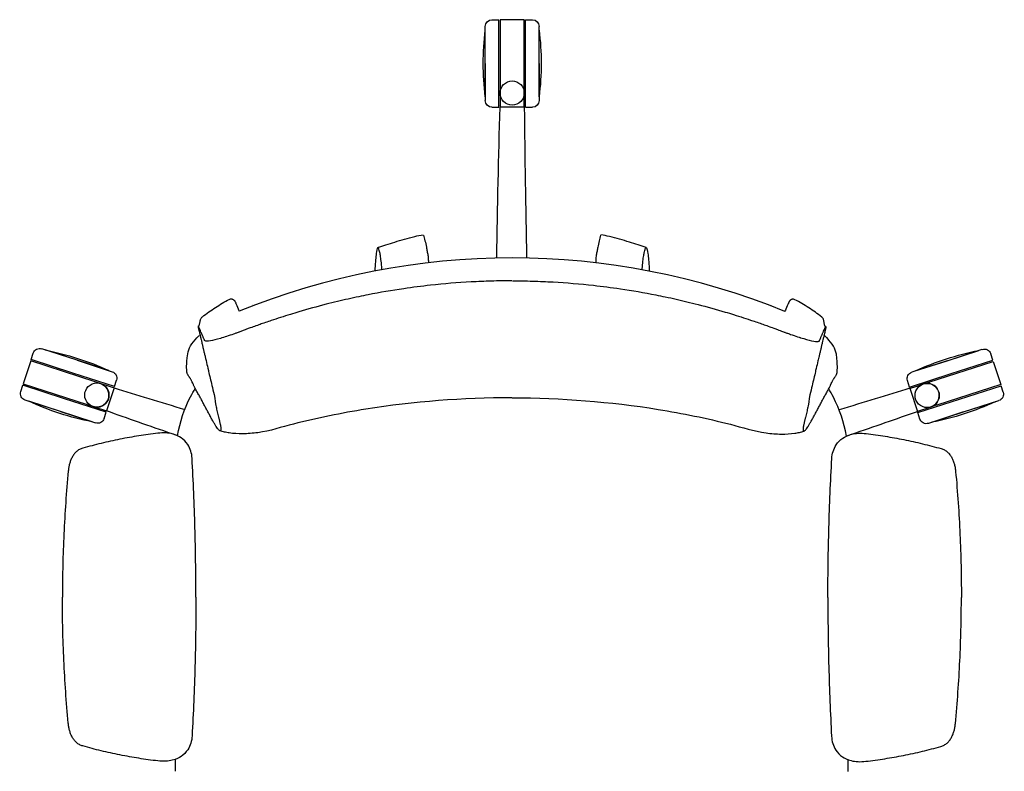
# Model space of a CAD drawing. Header units: metres. Extents: x 2.1 to 15.9, y -7.2 to 0.
# Tile 6 of 18: x 5.987 to 6.718, y -2.544 to -1.985. Entities that reach past the tile are written whole.
import ezdxf

# ---------------------------------------------------------------- set-up
doc = ezdxf.new("R2010")
doc.units = ezdxf.units.M
doc.header["$MEASUREMENT"] = 0
doc.layers.add('2D_Any', color=251, linetype='Continuous')

# ---------------------------------------------------------------- blocks, each defined once
blk = doc.blocks.new('2D_fLEX')
at = {"layer": '2D_Any'}
for p, q in [((-0.0196, 0.66127), (-0.0196, 0.68877)), ((-0.0146, 0.69377), (-0.0096, 0.69377)), ((-0.0096, 0.66127), (-0.0096, 0.69377)), ((0.0094, 0.69377), (-0.0086, 0.69377)), ((-0.0086, 0.69377), (-0.0086, 0.6441)), ((0.0094, 0.64191), (0.0094, 0.69377)), ((0.0104, 0.66127), (0.0104, 0.69377)), ((0.0104, 0.69377), (0.0154, 0.69377)), ((0.0204, 0.66127), (0.0204, 0.68877)), ((-0.0196, 0.66127), (-0.0196, 0.68602)), ((0.0204, 0.66127), (0.0204, 0.68602)), ((-0.0196, 0.66127), (-0.0196, 0.63377)), ((-0.0196, 0.63652), (-0.0196, 0.66127)), ((-0.0096, 0.64079), (-0.0096, 0.66127)), ((0.0104, 0.62877), (0.0104, 0.66127)), ((0.0204, 0.66127), (0.0204, 0.63377)), ((0.0204, 0.63652), (0.0204, 0.66127)), ((-0.0086, 0.6441), (-0.0086, 0.63927)), ((-0.0096, 0.63943), (-0.0096, 0.64079)), ((-0.0096, 0.63851), (-0.0096, 0.63943)), ((-0.0096, 0.62877), (-0.0096, 0.63851)), ((-0.0086, 0.63927), (-0.0086, 0.62877)), ((0.0094, 0.63927), (0.0094, 0.64191)), ((0.0094, 0.63891), (0.0094, 0.63927)), ((0.0094, 0.63891), (0.0094, 0.63891)), ((0.0094, 0.6374), (0.0094, 0.63891)), ((0.0094, 0.62877), (0.0094, 0.6374)), ((-0.0146, 0.62877), (-0.0096, 0.62877)), ((0.00911, 0.62877), (-0.0086, 0.62877)), ((0.0094, 0.62877), (0.00911, 0.62877)), ((0.0104, 0.62877), (0.0154, 0.62877)), ((-0.32287, 0.44078), (-0.34902, 0.44927)), ((-0.32287, 0.44078), (-0.3464, 0.44842)), ((0.3234, 0.44044), (0.34957, 0.44891)), ((0.3234, 0.44044), (0.34695, 0.44806)), ((-0.35718, 0.44036), (-0.36274, 0.42324)), ((-0.29653, 0.42065), (-0.35718, 0.44036)), ((-0.35687, 0.44131), (-0.35532, 0.44606)), ((-0.32596, 0.43126), (-0.35687, 0.44131)), ((-0.32287, 0.44078), (-0.29671, 0.43227)), ((-0.29933, 0.43313), (-0.32287, 0.44078)), ((0.3234, 0.44044), (0.29724, 0.43197)), ((0.29986, 0.43282), (0.3234, 0.44044)), ((0.30984, 0.42448), (0.35771, 0.43998)), ((0.32649, 0.43092), (0.35741, 0.44093)), ((0.35741, 0.44093), (0.35587, 0.44569)), ((0.35771, 0.43998), (0.36326, 0.42286)), ((-0.29505, 0.42122), (-0.32596, 0.43126)), ((-0.29505, 0.42122), (-0.2935, 0.42597)), ((0.29557, 0.42091), (0.29403, 0.42567)), ((0.29557, 0.42091), (0.32649, 0.43092)), ((0.30586, 0.4232), (0.30984, 0.42448)), ((-0.36459, 0.41753), (-0.36305, 0.42229)), ((-0.33214, 0.41224), (-0.36305, 0.42229)), ((-0.36274, 0.42324), (-0.31537, 0.40785)), ((-0.29536, 0.42027), (-0.30092, 0.40315)), ((-0.29536, 0.42027), (-0.29653, 0.42065)), ((0.29587, 0.41996), (0.29705, 0.42034)), ((0.29587, 0.41996), (0.30142, 0.40284)), ((0.29705, 0.42034), (0.29959, 0.42116)), ((0.29959, 0.42116), (0.30586, 0.4232)), ((0.36326, 0.42286), (0.31588, 0.40752)), ((0.33265, 0.4119), (0.36357, 0.42191)), ((0.36511, 0.41715), (0.36357, 0.42191)), ((-0.33523, 0.40273), (-0.36138, 0.41123)), ((-0.33523, 0.40273), (-0.35877, 0.41038)), ((-0.30123, 0.4022), (-0.33214, 0.41224)), ((0.30173, 0.40189), (0.33265, 0.4119)), ((0.33573, 0.40238), (0.36189, 0.41085)), ((0.33573, 0.40238), (0.35927, 0.41)), ((-0.33523, 0.40273), (-0.30907, 0.39424)), ((-0.31169, 0.39508), (-0.33523, 0.40273)), ((-0.31537, 0.40785), (-0.31348, 0.40723)), ((-0.31346, 0.40723), (-0.31346, 0.40723)), ((-0.31346, 0.40723), (-0.31091, 0.4064)), ((-0.31091, 0.4064), (-0.31047, 0.40625)), ((-0.31047, 0.40625), (-0.31007, 0.40612)), ((-0.31007, 0.40612), (-0.30092, 0.40315)), ((0.31058, 0.4058), (0.30142, 0.40284)), ((0.33573, 0.40238), (0.30956, 0.39391)), ((0.31097, 0.40593), (0.31058, 0.4058)), ((0.31141, 0.40607), (0.31097, 0.40593)), ((0.31397, 0.4069), (0.31141, 0.40607)), ((0.31218, 0.39476), (0.33573, 0.40238)), ((0.31397, 0.4069), (0.31397, 0.4069)), ((0.31588, 0.40752), (0.31398, 0.4069)), ((-0.30277, 0.39745), (-0.30123, 0.4022)), ((0.30327, 0.39713), (0.30173, 0.40189))]:
    blk.add_line(p, q, dxfattribs=at)
for centre in [(0.0004, 0.63927, -0.00503), (-0.30813, 0.41495, -0.00503), (0.30864, 0.41463, -0.00503)]:
    blk.add_circle(centre, 0.009, dxfattribs=at)
at = {"layer": '2D_Any', "extrusion": (0, 0, -1)}
for centre, radius, start, end in [((0.0146, 0.68877), 0.005, 360, 90), ((-0.0154, 0.68877), 0.005, 90, 180), ((-0.18403, 0.66127), 0.20513, 353.07068, 6.92932), ((0.18323, 0.66127), 0.20513, 173.07068, 186.92932), ((0.0146, 0.63377), 0.005, 270, 0), ((-0.0154, 0.63377), 0.005, 180, 270), ((0.35057, 0.44452), 0.005, 18, 108), ((0.38579, 0.24711), 0.20513, 101.07068, 114.92932), ((-0.38613, 0.24671), 0.20513, 65.13038, 78.98903), ((-0.35111, 0.44415), 0.005, 72.05971, 162.05971), ((0.29826, 0.42752), 0.005, 108, 198), ((-0.29878, 0.42721), 0.005, 342.05971, 72.05971), ((0.35984, 0.41599), 0.005, 288, 18), ((-0.36035, 0.41561), 0.005, 162.05971, 252.05971), ((0.2723, 0.5964), 0.20513, 281.07068, 294.92932), ((-0.273, 0.59611), 0.20513, 245.13038, 258.98903), ((0.30753, 0.39899), 0.005, 198, 288), ((-0.30802, 0.39867), 0.005, 252.05971, 342.05971)]:
    blk.add_arc(centre, radius, start, end, dxfattribs=at)
at = {"layer": '2D_Any'}
for centre, radius, start, end in [((0.0004, 0.63927), 0.009, 341.44261, 353.01243), ((0.0004, 0.63927), 0.009, 360, 10.53137), ((0.0004, 0.63927), 0.009, 353.10516, 356.75528), ((0.0004, 0.63927), 0.009, 356.82479, 0), ((0.00003, -0.02103), 0.53784, 67.83156, 112.10873), ((-0.30813, 0.41495), 0.009, 254.31631, 60.48569), ((0.30864, 0.41463), 0.009, 286.31745, 107.94029), ((-0.30813, 0.41495), 0.009, 253.62284, 254.31631), ((0.30864, 0.41463), 0.009, 285.62399, 286.31745)]:
    blk.add_arc(centre, radius, start, end, dxfattribs=at)
for centre, major_axis, ratio, start_param, end_param in [((0.0004, 0.63927), (0.00853, -0.00287), 0.000279, 0, 0.001114), ((0.00043, 0.63927), (0.00882, 0.00164), 0.000043, 0, 0.000172), ((0.0004, 0.63927), (0.00893, -0.00109), 0.000405, 0, 0.001618), ((0.0004, 0.63927), (0.00899, -0.00051), 0.000303, 0, 0.001213), ((-0.20777, 0.48207), (0.003, 0.00034), 0.996355, 0.235657, 0.325678), ((-0.19142, 0.47897), (-0.00085, 0.00288), 0.000095, 0.000003, 0.004774), ((0.20579, 0.47601), (-0.00279, 0.00112), 0.995715, -0.01381, 0.027282), ((-0.17421, 0.46332), (-0.00353, 0.00718), 0.106196, -0.034288, 0), ((-0.21608, 0.45617), (0.00215, 0.00194), 0.00011, 0, 0.000468), ((-0.30813, 0.41495), (0.00443, 0.00783), 0.000717, 0, 0.002868)]:
    blk.add_ellipse(centre, major_axis=major_axis, ratio=ratio, start_param=start_param, end_param=end_param, dxfattribs=at)
at = {"layer": '2D_Any', "extrusion": (0, 0, -1)}
for centre, major_axis, ratio, start_param, end_param in [((0.20835, 0.48185), (-0.003, 0.00034), 0.996355, 0.235657, 0.325678), ((-0.20522, 0.47623), (0.00279, 0.00111), 0.995715, -0.01381, 0.027282), ((0.192, 0.47877), (0.00086, 0.00287), 0.000095, 0.000003, 0.004774), ((0.17477, 0.46314), (0.00354, 0.00717), 0.106196, -0.034288, 0), ((0.21664, 0.45594), (-0.00215, 0.00194), 0.00011, 0, 0.000468)]:
    blk.add_ellipse(centre, major_axis=major_axis, ratio=ratio, start_param=start_param, end_param=end_param, dxfattribs=at)
at = {"layer": '2D_Any'}
for points in [[(-0.0091, 0.62976), (-0.0091, 0.62976), (-0.0091, 0.62976), (-0.0091, 0.62976)], [(0.00909, 0.62976), (0.00909, 0.62976), (0.00909, 0.62976), (0.00909, 0.62976)], [(-0.01107, 0.51681), (-0.01041, 0.55446), (-0.00975, 0.59211), (-0.0086, 0.62877)], [(0.0094, 0.62877), (0.00975, 0.59211), (0.01041, 0.55446), (0.01107, 0.51681)], [(-0.06219, 0.51888), (-0.06216, 0.51871), (-0.06213, 0.5185), (-0.06211, 0.51825)], [(0.06281, 0.51881), (0.06278, 0.51865), (0.06275, 0.51844), (0.06273, 0.51818)], [(-0.22009, 0.48), (-0.21672, 0.48213), (-0.21336, 0.48421), (-0.20978, 0.48602)], [(-0.20504, 0.48334), (-0.2045, 0.4822), (-0.20384, 0.48068), (-0.20313, 0.47901)], [(0.20562, 0.48313), (0.20508, 0.48199), (0.20442, 0.48047), (0.2037, 0.47879)], [(0.22067, 0.47977), (0.21731, 0.48191), (0.21394, 0.48398), (0.21036, 0.4858)], [(-0.22976, 0.47309), (-0.22662, 0.47553), (-0.22347, 0.47785), (-0.22009, 0.48)], [(-0.20313, 0.47901), (-0.2029, 0.47848), (-0.20267, 0.47793), (-0.20244, 0.47738)], [(-0.19228, 0.48184), (-0.19228, 0.48184), (-0.19228, 0.48184), (-0.19227, 0.48184)], [(0.19286, 0.48164), (0.19286, 0.48164), (0.19286, 0.48164), (0.19285, 0.48164)], [(0.2037, 0.47879), (0.20348, 0.47827), (0.20325, 0.47772), (0.20302, 0.47717)], [(0.23033, 0.47285), (0.22719, 0.4753), (0.22404, 0.47762), (0.22067, 0.47977)], [(-0.23285, 0.46621), (-0.23239, 0.46634), (-0.23216, 0.46641), (-0.23216, 0.46641)], [(0.23342, 0.46596), (0.23296, 0.4661), (0.23273, 0.46616), (0.23273, 0.46616)], [(-0.24118, 0.43192), (-0.24146, 0.43447), (-0.24177, 0.43696), (-0.24065, 0.44547)], [(-0.24065, 0.44547), (-0.24065, 0.44547), (-0.24065, 0.44547), (-0.24065, 0.44547)], [(0.24171, 0.43166), (0.24199, 0.43421), (0.24231, 0.43671), (0.24119, 0.44522)], [(0.24119, 0.44522), (0.24119, 0.44522), (0.24119, 0.44522), (0.24119, 0.44522)], [(-0.2968, 0.42073), (-0.2968, 0.42073), (-0.2968, 0.42073), (-0.2968, 0.42073)], [(-0.29536, 0.42027), (-0.2788, 0.41523), (-0.2608, 0.40973), (-0.24281, 0.40423)], [(0.29587, 0.41996), (0.27931, 0.41494), (0.26131, 0.40946), (0.24331, 0.40397)], [(0.29732, 0.42042), (0.29732, 0.42042), (0.29731, 0.42042), (0.29731, 0.42042)], [(-0.25214, 0.38612), (-0.2689, 0.39189), (-0.28566, 0.39766), (-0.30092, 0.40315)], [(0.25262, 0.38586), (0.26939, 0.39161), (0.28615, 0.39737), (0.30142, 0.40284)], [(0.3088, 0.40519), (0.3088, 0.40519), (0.30881, 0.40519), (0.30881, 0.40519)], [(-0.24839, 0.38483), (-0.24964, 0.38526), (-0.25089, 0.38569), (-0.25214, 0.38612)], [(-0.24825, 0.38478), (-0.24829, 0.3848), (-0.24834, 0.38481), (-0.24839, 0.38483)], [(0.24872, 0.38452), (0.24877, 0.38454), (0.24882, 0.38455), (0.24887, 0.38457)], [(0.24887, 0.38457), (0.25012, 0.385), (0.25137, 0.38543), (0.25262, 0.38586)], [(-0.24975, 0.13546), (-0.24976, 0.13842), (-0.24977, 0.14138), (-0.24978, 0.14434)], [(0.24997, 0.1352), (0.24999, 0.13816), (0.25, 0.14112), (0.25001, 0.14408)]]:
    blk.add_open_spline(points, degree=3, dxfattribs=at)
for points, knots in [([(-0.09934, 0.52458), (-0.09735, 0.52525), (-0.09531, 0.52592), (-0.09114, 0.52728), (-0.08899, 0.52797), (-0.08201, 0.53015), (-0.07715, 0.53161), (-0.06992, 0.53325), (-0.06779, 0.53367), (-0.06562, 0.53399)], [0, 0, 0, 0, 0.00633567, 0.00633567, 0.01349146, 0.01349146, 0.02978368, 0.02978368, 0.03638422, 0.03638422, 0.03638422, 0.03638422]), ([(0.09997, 0.52448), (0.09797, 0.52515), (0.09594, 0.52582), (0.09177, 0.52719), (0.08962, 0.52788), (0.08264, 0.53006), (0.07778, 0.53153), (0.07055, 0.53318), (0.06842, 0.5336), (0.06626, 0.53392)], [0, 0, 0, 0, 0.00633567, 0.00633567, 0.01349146, 0.01349146, 0.02978368, 0.02978368, 0.03638422, 0.03638422, 0.03638422, 0.03638422]), ([(-0.06541, 0.53375), (-0.06503, 0.53237), (-0.06469, 0.53097), (-0.06402, 0.52798), (-0.06369, 0.52638), (-0.06318, 0.52384), (-0.063, 0.52289), (-0.06261, 0.52093), (-0.0624, 0.51987), (-0.06219, 0.51888)], [0, 0, 0, 0, 0.00430464, 0.00430464, 0.0095042, 0.0095042, 0.01246603, 0.01246603, 0.01558511, 0.01558511, 0.01558511, 0.01558511]), ([(0.06604, 0.53368), (0.06566, 0.5323), (0.06532, 0.5309), (0.06465, 0.52791), (0.06432, 0.52632), (0.06381, 0.52377), (0.06362, 0.52283), (0.06323, 0.52086), (0.06302, 0.5198), (0.06281, 0.51881)], [0, 0, 0, 0, 0.00430464, 0.00430464, 0.0095042, 0.0095042, 0.01246603, 0.01246603, 0.01558511, 0.01558511, 0.01558511, 0.01558511]), ([(-0.09855, 0.52329), (-0.09859, 0.52342), (-0.09894, 0.5246), (-0.09964, 0.52505), (-0.10065, 0.52076), (-0.10131, 0.51327), (-0.10164, 0.50767), (-0.10167, 0.50698)], [142.432089, 142.432089, 142.432089, 142.432089, 145.030745, 167.34887, 191.841294, 220.533115, 224.400806, 224.400806, 224.400806, 224.400806]), ([(-0.09635, 0.50799), (-0.09637, 0.5083), (-0.09652, 0.51039), (-0.09685, 0.51419), (-0.09744, 0.51859), (-0.09799, 0.52118), (-0.0984, 0.5227), (-0.09855, 0.52329)], [59.457011, 59.457011, 59.457011, 59.457011, 64.275446, 91.314614, 112.775044, 130.889517, 142.432089, 142.432089, 142.432089, 142.432089]), ([(0.09695, 0.50789), (0.09698, 0.5082), (0.09713, 0.51029), (0.09747, 0.51408), (0.09806, 0.51849), (0.09861, 0.52107), (0.09902, 0.5226), (0.09918, 0.52319)], [59.457011, 59.457011, 59.457011, 59.457011, 64.275446, 91.314614, 112.775044, 130.889517, 142.432089, 142.432089, 142.432089, 142.432089]), ([(0.09918, 0.52319), (0.09921, 0.52331), (0.09957, 0.5245), (0.10026, 0.52495), (0.10127, 0.52065), (0.10192, 0.51317), (0.10224, 0.50756), (0.10228, 0.50688)], [142.432089, 142.432089, 142.432089, 142.432089, 145.030745, 167.34887, 191.841294, 220.533115, 224.400806, 224.400806, 224.400806, 224.400806]), ([(-0.06211, 0.51825), (-0.06198, 0.51692), (-0.06192, 0.51575), (-0.06184, 0.51417), (-0.06182, 0.51366), (-0.0618, 0.51319)], [0, 0, 0, 0, 0.004827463, 0.004827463, 0.00725176, 0.00725176, 0.00725176, 0.00725176]), ([(0.06273, 0.51818), (0.0626, 0.51686), (0.06253, 0.51568), (0.06245, 0.5141), (0.06243, 0.5136), (0.06241, 0.51312)], [0, 0, 0, 0, 0.004827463, 0.004827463, 0.00725176, 0.00725176, 0.00725176, 0.00725176]), ([(0.00003, 0.4998), (-0.005, 0.4998), (-0.01003, 0.49973), (-0.02009, 0.49946), (-0.02511, 0.49925), (-0.04018, 0.49843), (-0.0502, 0.49761), (-0.06686, 0.49579), (-0.0735, 0.49494), (-0.08898, 0.49267), (-0.09777, 0.49117), (-0.10891, 0.48898), (-0.11124, 0.4885), (-0.11889, 0.4869), (-0.12419, 0.48571), (-0.13226, 0.48377), (-0.13507, 0.48307), (-0.14467, 0.48061), (-0.15141, 0.47874), (-0.16013, 0.47617), (-0.16222, 0.47554), (-0.16929, 0.47336), (-0.17405, 0.47182), (-0.17998, 0.46982), (-0.18144, 0.46932), (-0.18586, 0.46779), (-0.1879, 0.46709), (-0.19246, 0.46544), (-0.19347, 0.46507), (-0.19651, 0.46395), (-0.19727, 0.46367), (-0.19922, 0.46294), (-0.19979, 0.46272), (-0.20105, 0.46225), (-0.20152, 0.46208), (-0.20223, 0.46181), (-0.20246, 0.46173), (-0.20307, 0.4615), (-0.20344, 0.46137), (-0.2042, 0.4611), (-0.20459, 0.46095), (-0.20552, 0.46062), (-0.20606, 0.46043), (-0.21011, 0.45901), (-0.21344, 0.45793), (-0.21934, 0.4562), (-0.22186, 0.45558), (-0.22601, 0.45488), (-0.22712, 0.45495), (-0.22776, 0.45522), (-0.22785, 0.45527), (-0.22799, 0.45539), (-0.22804, 0.45546), (-0.22811, 0.4556), (-0.22813, 0.45565), (-0.22822, 0.45589), (-0.22824, 0.45594), (-0.22837, 0.45621), (-0.22845, 0.45637), (-0.2286, 0.45672), (-0.22864, 0.45687), (-0.22888, 0.45739), (-0.22896, 0.45756), (-0.22918, 0.45806), (-0.22926, 0.45827), (-0.22955, 0.45899), (-0.22967, 0.45921), (-0.22992, 0.45974), (-0.23, 0.45992), (-0.2302, 0.4604), (-0.23031, 0.46066), (-0.23055, 0.46125), (-0.23066, 0.46148), (-0.23114, 0.46256), (-0.23118, 0.46267), (-0.23153, 0.46347), (-0.23158, 0.46359), (-0.23165, 0.46374), (-0.23167, 0.46378), (-0.23177, 0.46402), (-0.23187, 0.46423), (-0.23198, 0.4645), (-0.23202, 0.46457), (-0.23209, 0.46475), (-0.23213, 0.46484), (-0.23224, 0.46509), (-0.23231, 0.46527), (-0.23245, 0.46556), (-0.23251, 0.46568), (-0.23261, 0.46588), (-0.23265, 0.46596), (-0.2327, 0.46605), (-0.23272, 0.46608), (-0.23279, 0.46618), (-0.23283, 0.46621), (-0.23285, 0.46621)], [0, 0, 0, 0, 1.50937, 1.50937, 3.018978, 3.018978, 6.038004, 6.038004, 8.045457, 8.045457, 10.712137, 10.712137, 11.420549, 11.420549, 13.035432, 13.035432, 13.890466, 13.890466, 15.944462, 15.944462, 16.592115, 16.592115, 18.145057, 18.145057, 18.625496, 18.625496, 19.545294, 19.545294, 19.929127, 19.929127, 20.083587, 20.083587, 20.332505, 20.332505, 20.481961, 20.481961, 20.555937, 20.555937, 20.674625, 20.674625, 20.802945, 20.802945, 20.981274, 20.981274, 22.159526, 22.159526, 23.350819, 23.350819, 24.708465, 24.708465, 24.999973, 24.999973, 25.268137, 25.268137, 25.535132, 25.535132, 25.829695, 25.829695, 25.976508, 25.976508, 26.197146, 26.197146, 26.307723, 26.307723, 26.442054, 26.442054, 26.628782, 26.628782, 26.754446, 26.754446, 26.862409, 26.862409, 26.947367, 26.947367, 27.255971, 27.255971, 27.314444, 27.314444, 27.326285, 27.326285, 27.392939, 27.392939, 27.407587, 27.407587, 27.424536, 27.424536, 27.453364, 27.453364, 27.479842, 27.479842, 27.503219, 27.503219, 27.514778, 27.514778, 27.553711, 27.553711, 27.553711, 27.553711]), ([(0.00057, 0.4998), (0.0056, 0.49979), (0.01063, 0.49972), (0.02069, 0.49944), (0.02571, 0.49922), (0.04078, 0.49839), (0.0508, 0.49755), (0.06745, 0.49572), (0.0741, 0.49486), (0.08957, 0.49258), (0.09836, 0.49106), (0.1095, 0.48886), (0.11183, 0.48839), (0.11947, 0.48678), (0.12477, 0.48558), (0.13284, 0.48363), (0.13565, 0.48293), (0.14525, 0.48046), (0.15199, 0.47859), (0.1607, 0.476), (0.16279, 0.47537), (0.16986, 0.47318), (0.17462, 0.47164), (0.18054, 0.46963), (0.182, 0.46913), (0.18643, 0.4676), (0.18847, 0.46689), (0.19302, 0.46524), (0.19403, 0.46487), (0.19707, 0.46375), (0.19783, 0.46346), (0.19978, 0.46273), (0.20035, 0.46251), (0.20161, 0.46204), (0.20208, 0.46187), (0.20279, 0.4616), (0.20302, 0.46152), (0.20363, 0.46129), (0.204, 0.46116), (0.20476, 0.46088), (0.20515, 0.46074), (0.20608, 0.46041), (0.20661, 0.46022), (0.21067, 0.45879), (0.21399, 0.45771), (0.2199, 0.45598), (0.22241, 0.45535), (0.22656, 0.45465), (0.22767, 0.45472), (0.22831, 0.45498), (0.2284, 0.45503), (0.22854, 0.45516), (0.22859, 0.45522), (0.22866, 0.45537), (0.22868, 0.45542), (0.22877, 0.45565), (0.22879, 0.4557), (0.22892, 0.45597), (0.22901, 0.45613), (0.22915, 0.45648), (0.22919, 0.45664), (0.22943, 0.45716), (0.22952, 0.45732), (0.22974, 0.45783), (0.22981, 0.45803), (0.23011, 0.45875), (0.23022, 0.45897), (0.23048, 0.4595), (0.23056, 0.45968), (0.23076, 0.46016), (0.23087, 0.46042), (0.23111, 0.46101), (0.23122, 0.46124), (0.2317, 0.46232), (0.23174, 0.46243), (0.23209, 0.46322), (0.23215, 0.46335), (0.23221, 0.4635), (0.23223, 0.46354), (0.23234, 0.46378), (0.23243, 0.46399), (0.23254, 0.46425), (0.23258, 0.46433), (0.23265, 0.46451), (0.23269, 0.4646), (0.2328, 0.46485), (0.23288, 0.46502), (0.23301, 0.46532), (0.23307, 0.46544), (0.23317, 0.46564), (0.23321, 0.46571), (0.23327, 0.46581), (0.23328, 0.46584), (0.23335, 0.46594), (0.23339, 0.46597), (0.23342, 0.46596)], [0, 0, 0, 0, 1.50937, 1.50937, 3.018978, 3.018978, 6.038004, 6.038004, 8.045457, 8.045457, 10.712137, 10.712137, 11.420549, 11.420549, 13.035432, 13.035432, 13.890466, 13.890466, 15.944462, 15.944462, 16.592115, 16.592115, 18.145057, 18.145057, 18.625496, 18.625496, 19.545294, 19.545294, 19.929127, 19.929127, 20.083587, 20.083587, 20.332505, 20.332505, 20.481961, 20.481961, 20.555937, 20.555937, 20.674625, 20.674625, 20.802945, 20.802945, 20.981274, 20.981274, 22.159526, 22.159526, 23.350819, 23.350819, 24.708465, 24.708465, 24.999973, 24.999973, 25.268137, 25.268137, 25.535132, 25.535132, 25.829695, 25.829695, 25.976508, 25.976508, 26.197146, 26.197146, 26.307723, 26.307723, 26.442054, 26.442054, 26.628782, 26.628782, 26.754446, 26.754446, 26.862409, 26.862409, 26.947367, 26.947367, 27.255971, 27.255971, 27.314444, 27.314444, 27.326285, 27.326285, 27.392939, 27.392939, 27.407587, 27.407587, 27.424536, 27.424536, 27.453364, 27.453364, 27.479842, 27.479842, 27.503219, 27.503219, 27.514778, 27.514778, 27.553711, 27.553711, 27.553711, 27.553711]), ([(-0.20978, 0.48602), (-0.20946, 0.48618), (-0.20911, 0.48629), (-0.20847, 0.48638), (-0.20817, 0.48637), (-0.20766, 0.48629), (-0.20744, 0.48623), (-0.20706, 0.48607), (-0.20689, 0.48598), (-0.20656, 0.48576), (-0.20642, 0.48564), (-0.20614, 0.48539), (-0.20604, 0.48526), (-0.20577, 0.48491), (-0.20566, 0.48473), (-0.20531, 0.48407), (-0.20513, 0.48362), (-0.20493, 0.48309)], [0, 0, 0, 0, 0.00109493, 0.00109493, 0.00207451, 0.00207451, 0.00296168, 0.00296168, 0.0039244, 0.0039244, 0.00525911, 0.00525911, 0.00726734, 0.00726734, 0.01168658, 0.01168658, 0.02429163, 0.02429163, 0.02429163, 0.02429163]), ([(-0.20978, 0.48602), (-0.20978, 0.48602), (-0.20978, 0.48602), (-0.20978, 0.48602), (-0.20978, 0.48602), (-0.20978, 0.48602), (-0.20978, 0.48602)], [31.15404722, 31.15404722, 31.15404722, 31.15404722, 31.155339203, 31.155339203, 31.155339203, 31.155339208, 31.155339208, 31.155339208, 31.155339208]), ([(0.21036, 0.4858), (0.21005, 0.48597), (0.2097, 0.48607), (0.20906, 0.48616), (0.20876, 0.48615), (0.20825, 0.48607), (0.20803, 0.48601), (0.20764, 0.48585), (0.20747, 0.48576), (0.20714, 0.48555), (0.207, 0.48543), (0.20672, 0.48517), (0.20662, 0.48505), (0.20635, 0.4847), (0.20625, 0.48452), (0.20589, 0.48386), (0.20571, 0.48341), (0.20551, 0.48288)], [0, 0, 0, 0, 0.00109493, 0.00109493, 0.00207451, 0.00207451, 0.00296168, 0.00296168, 0.0039244, 0.0039244, 0.00525911, 0.00525911, 0.00726734, 0.00726734, 0.01168658, 0.01168658, 0.02429163, 0.02429163, 0.02429163, 0.02429163]), ([(0.21036, 0.4858), (0.21036, 0.4858), (0.21036, 0.4858), (0.21036, 0.4858), (0.21036, 0.4858), (0.21036, 0.4858), (0.21036, 0.4858)], [31.15404722, 31.15404722, 31.15404722, 31.15404722, 31.155339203, 31.155339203, 31.155339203, 31.155339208, 31.155339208, 31.155339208, 31.155339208]), ([(-0.23216, 0.46641), (-0.23178, 0.46773), (-0.23167, 0.4683), (-0.23152, 0.46916), (-0.23147, 0.46946), (-0.23135, 0.47007), (-0.2313, 0.47038), (-0.23124, 0.47068)], [0, 0, 0, 0, 0.001740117, 0.001740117, 0.002650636, 0.002650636, 0.003606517, 0.003606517, 0.003606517, 0.003606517]), ([(-0.23124, 0.47068), (-0.23119, 0.47092), (-0.23111, 0.47122), (-0.23084, 0.47182), (-0.23067, 0.47211), (-0.23027, 0.47263), (-0.23004, 0.47286), (-0.22976, 0.47309)], [0, 0, 0, 0, 0.001376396, 0.001376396, 0.002585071, 0.002585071, 0.003728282, 0.003728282, 0.003728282, 0.003728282]), ([(-0.23124, 0.47068), (-0.23124, 0.47068), (-0.23124, 0.47068), (-0.23124, 0.47068), (-0.23124, 0.47068), (-0.23124, 0.47068), (-0.23124, 0.47068)], [35.55275656, 35.55275656, 35.55275656, 35.55275656, 35.58255813, 35.58255813, 35.58255813, 35.58255888, 35.58255888, 35.58255888, 35.58255888]), ([(-0.22976, 0.47309), (-0.22976, 0.47309), (-0.22976, 0.47309), (-0.22976, 0.47309), (-0.22976, 0.47309), (-0.22976, 0.47309), (-0.22976, 0.47309)], [37.82206296, 37.82206296, 37.82206296, 37.82206296, 37.85586374, 37.85586374, 37.85586374, 37.8558644, 37.8558644, 37.8558644, 37.8558644]), ([(0.23033, 0.47285), (0.23033, 0.47285), (0.23033, 0.47285), (0.23033, 0.47285), (0.23033, 0.47285), (0.23033, 0.47285), (0.23033, 0.47285)], [37.82206296, 37.82206296, 37.82206296, 37.82206296, 37.85586374, 37.85586374, 37.85586374, 37.8558644, 37.8558644, 37.8558644, 37.8558644]), ([(0.23181, 0.47044), (0.23176, 0.47068), (0.23168, 0.47098), (0.23141, 0.47158), (0.23124, 0.47187), (0.23084, 0.47239), (0.23061, 0.47262), (0.23033, 0.47285)], [0, 0, 0, 0, 0.001376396, 0.001376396, 0.002585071, 0.002585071, 0.003728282, 0.003728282, 0.003728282, 0.003728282]), ([(0.23181, 0.47044), (0.23181, 0.47044), (0.23181, 0.47044), (0.23181, 0.47044), (0.23181, 0.47044), (0.23181, 0.47044), (0.23181, 0.47044)], [35.55275656, 35.55275656, 35.55275656, 35.55275656, 35.58255813, 35.58255813, 35.58255813, 35.58255888, 35.58255888, 35.58255888, 35.58255888]), ([(0.23273, 0.46616), (0.23234, 0.46748), (0.23224, 0.46806), (0.23209, 0.46892), (0.23203, 0.46922), (0.23192, 0.46983), (0.23186, 0.47014), (0.23181, 0.47044)], [0, 0, 0, 0, 0.001740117, 0.001740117, 0.002650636, 0.002650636, 0.003606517, 0.003606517, 0.003606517, 0.003606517]), ([(-0.23285, 0.46621), (-0.23286, 0.46621), (-0.23286, 0.4662), (-0.2329, 0.46618), (-0.2329, 0.46603), (-0.23283, 0.46546), (-0.23274, 0.46498), (-0.23254, 0.46407), (-0.23247, 0.46374), (-0.23222, 0.46266), (-0.23205, 0.46197), (-0.23175, 0.4607), (-0.23168, 0.46039), (-0.23157, 0.45991), (-0.23153, 0.45974), (-0.23141, 0.45922), (-0.23133, 0.45888), (-0.231, 0.45746), (-0.23091, 0.45709), (-0.23054, 0.45555), (-0.23039, 0.4549), (-0.23009, 0.45364), (-0.22998, 0.4532), (-0.22978, 0.45233), (-0.22969, 0.45197), (-0.22945, 0.45091), (-0.22925, 0.45007), (-0.22865, 0.4475), (-0.22844, 0.44662), (-0.22803, 0.44492), (-0.22784, 0.4441), (-0.22723, 0.44153), (-0.22723, 0.44153), (-0.22622, 0.43722), (-0.22579, 0.43541), (-0.22498, 0.43198), (-0.22475, 0.431), (-0.22324, 0.42459), (-0.22314, 0.42416), (-0.22212, 0.41986), (-0.22162, 0.41772), (-0.22107, 0.41539)], [27.553711, 27.553711, 27.553711, 27.553711, 27.557872, 27.557872, 27.625487, 27.625487, 27.705226, 27.705226, 27.742661, 27.742661, 27.819934, 27.819934, 27.845887, 27.845887, 27.859958, 27.859958, 27.889678, 27.889678, 27.980636, 27.980636, 28.062643, 28.062643, 28.108747, 28.108747, 28.142641, 28.142641, 28.208562, 28.208562, 28.242692, 28.242692, 28.275804, 28.275804, 28.342413, 28.342413, 28.396904, 28.396904, 28.430976, 28.430976, 28.497515, 28.497515, 28.570609, 28.570609, 28.570609, 28.570609]), ([(0.23342, 0.46596), (0.23342, 0.46596), (0.23342, 0.46596), (0.23346, 0.46593), (0.23347, 0.46579), (0.23339, 0.46521), (0.2333, 0.46474), (0.2331, 0.46382), (0.23303, 0.4635), (0.23278, 0.46241), (0.23261, 0.46173), (0.23231, 0.46046), (0.23224, 0.46014), (0.23212, 0.45967), (0.23208, 0.4595), (0.23196, 0.45898), (0.23188, 0.45864), (0.23155, 0.45722), (0.23147, 0.45685), (0.2311, 0.45531), (0.23094, 0.45466), (0.23064, 0.4534), (0.23053, 0.45296), (0.23033, 0.45209), (0.23024, 0.45173), (0.22999, 0.45067), (0.2298, 0.44983), (0.22919, 0.44726), (0.22898, 0.44638), (0.22857, 0.44468), (0.22838, 0.44386), (0.22777, 0.4413), (0.22777, 0.44129), (0.22675, 0.43698), (0.22632, 0.43518), (0.22551, 0.43175), (0.22528, 0.43076), (0.22376, 0.42435), (0.22366, 0.42392), (0.22264, 0.41963), (0.22213, 0.41749), (0.22158, 0.41516)], [27.553711, 27.553711, 27.553711, 27.553711, 27.557872, 27.557872, 27.625487, 27.625487, 27.705226, 27.705226, 27.742661, 27.742661, 27.819934, 27.819934, 27.845887, 27.845887, 27.859958, 27.859958, 27.889678, 27.889678, 27.980636, 27.980636, 28.062643, 28.062643, 28.108747, 28.108747, 28.142641, 28.142641, 28.208562, 28.208562, 28.242692, 28.242692, 28.275804, 28.275804, 28.342413, 28.342413, 28.396904, 28.396904, 28.430976, 28.430976, 28.497515, 28.497515, 28.570609, 28.570609, 28.570609, 28.570609]), ([(-0.24065, 0.44547), (-0.24038, 0.44741), (-0.23963, 0.44945), (-0.23731, 0.45352), (-0.2357, 0.45561), (-0.23317, 0.45816), (-0.23255, 0.45874), (-0.2319, 0.4593)], [0, 0, 0, 0, 0.00900876, 0.00900876, 0.01811997, 0.01811997, 0.02084089, 0.02084089, 0.02084089, 0.02084089]), ([(0.24119, 0.44522), (0.24093, 0.44716), (0.24017, 0.4492), (0.23786, 0.45327), (0.23625, 0.45537), (0.23372, 0.45792), (0.2331, 0.45849), (0.23246, 0.45906)], [0, 0, 0, 0, 0.00900876, 0.00900876, 0.01811997, 0.01811997, 0.02084089, 0.02084089, 0.02084089, 0.02084089]), ([(-0.23577, 0.4213), (-0.23593, 0.42164), (-0.23608, 0.42198), (-0.23624, 0.42231), (-0.23635, 0.42257), (-0.23647, 0.42282), (-0.23658, 0.42307), (-0.23679, 0.42352), (-0.237, 0.42396), (-0.23721, 0.42441), (-0.23728, 0.42455), (-0.23735, 0.42469), (-0.23742, 0.42484), (-0.23746, 0.42493), (-0.2375, 0.42502), (-0.23755, 0.42511), (-0.23767, 0.42534), (-0.23778, 0.42557), (-0.23791, 0.4258), (-0.23803, 0.42603), (-0.23815, 0.42626), (-0.23828, 0.42649), (-0.2383, 0.42653), (-0.23832, 0.42656), (-0.23834, 0.42659), (-0.23845, 0.42679), (-0.23857, 0.42698), (-0.23868, 0.42718), (-0.23882, 0.4274), (-0.23896, 0.42763), (-0.23911, 0.42785), (-0.23921, 0.428), (-0.2393, 0.42815), (-0.2394, 0.4283), (-0.2396, 0.4286), (-0.2398, 0.42889), (-0.23999, 0.42918), (-0.24014, 0.42941), (-0.24028, 0.42963), (-0.24041, 0.42985), (-0.24044, 0.4299), (-0.24046, 0.42994), (-0.24049, 0.42999), (-0.24059, 0.43017), (-0.24069, 0.43035), (-0.24077, 0.43054), (-0.24088, 0.43077), (-0.24098, 0.43101), (-0.24105, 0.43125), (-0.2411, 0.43143), (-0.24114, 0.43161), (-0.24117, 0.4318), (-0.24117, 0.43184), (-0.24118, 0.43188), (-0.24118, 0.43192)], [0, 0, 0, 0, 0.0716481, 0.0716481, 0.0716481, 0.1250053, 0.1250053, 0.1250053, 0.2198508, 0.2198508, 0.2198508, 0.2500002, 0.2500002, 0.2500002, 0.2692517, 0.2692517, 0.2692517, 0.3186525, 0.3186525, 0.3186525, 0.3680534, 0.3680534, 0.3680534, 0.3750013, 0.3750013, 0.3750013, 0.4174543, 0.4174543, 0.4174543, 0.4668552, 0.4668552, 0.4668552, 0.5000001, 0.5000001, 0.5000001, 0.565657, 0.565657, 0.565657, 0.6150579, 0.6150579, 0.6150579, 0.6250035, 0.6250035, 0.6250035, 0.6644588, 0.6644588, 0.6644588, 0.7138597, 0.7138597, 0.7138597, 0.750003, 0.750003, 0.750003, 0.7574527, 0.7574527, 0.7574527, 0.7574527]), ([(0.23628, 0.42106), (0.23644, 0.42139), (0.2366, 0.42173), (0.23676, 0.42207), (0.23687, 0.42232), (0.23699, 0.42257), (0.2371, 0.42282), (0.23731, 0.42327), (0.23752, 0.42372), (0.23773, 0.42416), (0.2378, 0.42431), (0.23787, 0.42445), (0.23794, 0.42459), (0.23798, 0.42468), (0.23803, 0.42477), (0.23807, 0.42486), (0.23819, 0.42509), (0.23831, 0.42532), (0.23843, 0.42555), (0.23855, 0.42579), (0.23868, 0.42602), (0.23881, 0.42624), (0.23882, 0.42628), (0.23884, 0.42631), (0.23886, 0.42634), (0.23897, 0.42654), (0.23909, 0.42673), (0.23921, 0.42693), (0.23935, 0.42715), (0.23949, 0.42738), (0.23963, 0.4276), (0.23973, 0.42775), (0.23983, 0.4279), (0.23993, 0.42805), (0.24012, 0.42835), (0.24032, 0.42864), (0.24052, 0.42893), (0.24066, 0.42916), (0.2408, 0.42938), (0.24094, 0.4296), (0.24096, 0.42965), (0.24099, 0.42969), (0.24101, 0.42974), (0.24112, 0.42992), (0.24121, 0.4301), (0.2413, 0.43029), (0.24141, 0.43052), (0.2415, 0.43076), (0.24157, 0.431), (0.24163, 0.43118), (0.24167, 0.43136), (0.24169, 0.43155), (0.2417, 0.43159), (0.2417, 0.43162), (0.24171, 0.43166)], [0, 0, 0, 0, 0.0716481, 0.0716481, 0.0716481, 0.1250053, 0.1250053, 0.1250053, 0.2198508, 0.2198508, 0.2198508, 0.2500002, 0.2500002, 0.2500002, 0.2692517, 0.2692517, 0.2692517, 0.3186525, 0.3186525, 0.3186525, 0.3680534, 0.3680534, 0.3680534, 0.3750013, 0.3750013, 0.3750013, 0.4174543, 0.4174543, 0.4174543, 0.4668552, 0.4668552, 0.4668552, 0.5000001, 0.5000001, 0.5000001, 0.565657, 0.565657, 0.565657, 0.6150579, 0.6150579, 0.6150579, 0.6250035, 0.6250035, 0.6250035, 0.6644588, 0.6644588, 0.6644588, 0.7138597, 0.7138597, 0.7138597, 0.750003, 0.750003, 0.750003, 0.7574527, 0.7574527, 0.7574527, 0.7574527]), ([(-0.24824, 0.38476), (-0.2464, 0.39484), (-0.24316, 0.40472), (-0.23742, 0.41578), (-0.23627, 0.41783), (-0.23504, 0.41984)], [0.0104503, 0.0104503, 0.0104503, 0.0104503, 0.04094457, 0.04094457, 0.0480469, 0.0480469, 0.0480469, 0.0480469]), ([(-0.22107, 0.41539), (-0.21968, 0.40685), (-0.21925, 0.40501), (-0.21866, 0.40252), (-0.21819, 0.40053), (-0.2178, 0.39888), (-0.21749, 0.39755), (-0.21725, 0.39655), (-0.21701, 0.39555), (-0.21678, 0.39457), (-0.21657, 0.39362), (-0.21633, 0.39245), (-0.21612, 0.39118), (-0.21601, 0.38995), (-0.21603, 0.38904), (-0.21621, 0.38848), (-0.21653, 0.38829), (-0.21702, 0.3885), (-0.21767, 0.38912), (-0.21847, 0.39011), (-0.21942, 0.39146), (-0.2205, 0.39317), (-0.22152, 0.39489), (-0.2224, 0.39645), (-0.22333, 0.39812), (-0.22455, 0.40037), (-0.22603, 0.40314), (-0.22727, 0.40543), (-0.22824, 0.40724), (-0.22896, 0.40861), (-0.22966, 0.40998), (-0.23037, 0.41135), (-0.2311, 0.41272), (-0.23184, 0.41409), (-0.23261, 0.41545), (-0.2334, 0.41681), (-0.23417, 0.41817), (-0.2349, 0.41954), (-0.23542, 0.42059), (-0.23571, 0.42118), (-0.23577, 0.4213)], [0, 0, 0, 0, 0.062258, 0.097462, 0.132666, 0.16787, 0.185472, 0.203074, 0.220676, 0.238278, 0.25588, 0.273482, 0.308686, 0.34389, 0.379094, 0.414297, 0.449501, 0.484705, 0.519909, 0.555113, 0.590317, 0.625521, 0.660725, 0.678327, 0.695929, 0.731133, 0.766337, 0.801541, 0.819143, 0.836745, 0.854347, 0.871949, 0.889551, 0.907153, 0.924755, 0.942357, 0.959959, 0.97756, 0.995162, 1, 1, 1, 1]), ([(0.22158, 0.41516), (0.22018, 0.40662), (0.21975, 0.40479), (0.21916, 0.40229), (0.21868, 0.4003), (0.21829, 0.39865), (0.21798, 0.39733), (0.21774, 0.39633), (0.2175, 0.39533), (0.21727, 0.39434), (0.21706, 0.3934), (0.21682, 0.39223), (0.21661, 0.39096), (0.21649, 0.38973), (0.21652, 0.38882), (0.21669, 0.38826), (0.21702, 0.38807), (0.2175, 0.38827), (0.21816, 0.38889), (0.21896, 0.38989), (0.2199, 0.39123), (0.22099, 0.39294), (0.22201, 0.39466), (0.22289, 0.39622), (0.22382, 0.39789), (0.22505, 0.40014), (0.22653, 0.40291), (0.22777, 0.40519), (0.22874, 0.40701), (0.22946, 0.40837), (0.23017, 0.40974), (0.23088, 0.41111), (0.2316, 0.41248), (0.23235, 0.41384), (0.23312, 0.41521), (0.23391, 0.41657), (0.23468, 0.41793), (0.23542, 0.4193), (0.23594, 0.42034), (0.23622, 0.42093), (0.23628, 0.42106)], [0, 0, 0, 0, 0.062258, 0.097462, 0.132666, 0.16787, 0.185472, 0.203074, 0.220676, 0.238278, 0.25588, 0.273482, 0.308686, 0.34389, 0.379094, 0.414297, 0.449501, 0.484705, 0.519909, 0.555113, 0.590317, 0.625521, 0.660725, 0.678327, 0.695929, 0.731133, 0.766337, 0.801541, 0.819143, 0.836745, 0.854347, 0.871949, 0.889551, 0.907153, 0.924755, 0.942357, 0.959959, 0.97756, 0.995162, 1, 1, 1, 1]), ([(0.24872, 0.3845), (0.24689, 0.39458), (0.24366, 0.40446), (0.23793, 0.41553), (0.23678, 0.41758), (0.23556, 0.41959)], [0.0104503, 0.0104503, 0.0104503, 0.0104503, 0.04094457, 0.04094457, 0.0480469, 0.0480469, 0.0480469, 0.0480469]), ([(0.00003, 0.41292), (-0.0362, 0.41289), (-0.07259, 0.4101), (-0.1264, 0.40155), (-0.14433, 0.39787), (-0.17084, 0.39119), (-0.17952, 0.38821), (-0.19226, 0.3865), (-0.19609, 0.38619), (-0.20325, 0.38611), (-0.2066, 0.38631), (-0.211, 0.38699), (-0.21217, 0.38721), (-0.21445, 0.38773), (-0.21555, 0.38803), (-0.2167, 0.38838)], [0, 0, 0, 0, 0.1086992, 0.1086992, 0.1636896, 0.1636896, 0.1909077, 0.1909077, 0.2023521, 0.2023521, 0.212436, 0.212436, 0.2161428, 0.2161428, 0.2198831, 0.2198831, 0.2198831, 0.2198831]), ([(0.00047, 0.41292), (0.03671, 0.41286), (0.07309, 0.41003), (0.1269, 0.40142), (0.14482, 0.39772), (0.17132, 0.39101), (0.18001, 0.38802), (0.19274, 0.3863), (0.19657, 0.38598), (0.20373, 0.38589), (0.20708, 0.3861), (0.21149, 0.38677), (0.21265, 0.38699), (0.21493, 0.38751), (0.21603, 0.38781), (0.21718, 0.38816)], [0, 0, 0, 0, 0.1086992, 0.1086992, 0.1636896, 0.1636896, 0.1909077, 0.1909077, 0.2023521, 0.2023521, 0.212436, 0.212436, 0.2161428, 0.2161428, 0.2198831, 0.2198831, 0.2198831, 0.2198831]), ([(-0.26287, 0.38659), (-0.26522, 0.38629), (-0.26757, 0.38599), (-0.26992, 0.38567), (-0.27226, 0.38535), (-0.27461, 0.385), (-0.27695, 0.38463), (-0.27929, 0.38426), (-0.28163, 0.38387), (-0.28396, 0.38345), (-0.28629, 0.38303), (-0.28862, 0.3826), (-0.29095, 0.38213), (-0.29327, 0.38167), (-0.29559, 0.38118), (-0.29791, 0.38068), (-0.30022, 0.38017), (-0.30253, 0.37964), (-0.30483, 0.37908), (-0.30944, 0.37797), (-0.31403, 0.37677), (-0.31859, 0.37549)], [-0.5, -0.5, -0.5, -0.5, -0.4375, -0.4375, -0.4375, -0.375, -0.375, -0.375, -0.3125, -0.3125, -0.3125, -0.25, -0.25, -0.25, -0.1875, -0.1875, -0.1875, -0.125, -0.125, -0.125, 0, 0, 0, 0]), ([(-0.23738, 0.368), (-0.23748, 0.36981), (-0.23778, 0.3716), (-0.23884, 0.37506), (-0.2396, 0.37671), (-0.24193, 0.38026), (-0.2436, 0.38194), (-0.247, 0.38422), (-0.2491, 0.38536), (-0.25515, 0.38687), (-0.25873, 0.38711), (-0.26287, 0.38659)], [0, 0, 0, 0, 0.541653, 0.541653, 1.082176, 1.082176, 1.803839, 1.803839, 2.319925, 2.319925, 2.848569, 2.848569, 2.848569, 2.848569]), ([(0.23784, 0.36776), (0.23794, 0.36956), (0.23824, 0.37135), (0.23931, 0.37481), (0.24007, 0.37646), (0.2424, 0.38001), (0.24408, 0.38168), (0.24748, 0.38396), (0.24958, 0.3851), (0.25563, 0.3866), (0.25921, 0.38684), (0.26335, 0.38631)], [0, 0, 0, 0, 0.541653, 0.541653, 1.082176, 1.082176, 1.803839, 1.803839, 2.319925, 2.319925, 2.848569, 2.848569, 2.848569, 2.848569]), ([(0.26335, 0.38631), (0.2657, 0.38601), (0.26805, 0.38572), (0.2704, 0.38539), (0.27274, 0.38507), (0.27509, 0.38472), (0.27743, 0.38434), (0.27977, 0.38397), (0.28211, 0.38357), (0.28444, 0.38315), (0.28677, 0.38274), (0.2891, 0.38229), (0.29142, 0.38183), (0.29375, 0.38136), (0.29607, 0.38088), (0.29838, 0.38037), (0.30069, 0.37985), (0.303, 0.37932), (0.30531, 0.37876), (0.30991, 0.37765), (0.3145, 0.37644), (0.31906, 0.37515)], [-0.5, -0.5, -0.5, -0.5, -0.4375, -0.4375, -0.4375, -0.375, -0.375, -0.375, -0.3125, -0.3125, -0.3125, -0.25, -0.25, -0.25, -0.1875, -0.1875, -0.1875, -0.125, -0.125, -0.125, 0, 0, 0, 0]), ([(-0.31859, 0.37549), (-0.31945, 0.37524), (-0.32028, 0.37491), (-0.32106, 0.37448), (-0.32184, 0.37405), (-0.32257, 0.37353), (-0.32323, 0.37294), (-0.3239, 0.37235), (-0.32451, 0.37169), (-0.32505, 0.37099), (-0.32559, 0.37028), (-0.32607, 0.36953), (-0.32649, 0.36875), (-0.32692, 0.36796), (-0.32729, 0.36715), (-0.32761, 0.36632), (-0.32793, 0.36549), (-0.3282, 0.36464), (-0.32843, 0.36378), (-0.32866, 0.36292), (-0.32886, 0.36205), (-0.32901, 0.36118), (-0.32916, 0.3603), (-0.32928, 0.35942), (-0.32936, 0.35853)], [-1, -1, -1, -1, -0.875, -0.875, -0.875, -0.75, -0.75, -0.75, -0.625, -0.625, -0.625, -0.5, -0.5, -0.5, -0.375, -0.375, -0.375, -0.25, -0.25, -0.25, -0.125, -0.125, -0.125, 0, 0, 0, 0]), ([(0.31906, 0.37515), (0.31992, 0.37491), (0.32075, 0.37457), (0.32153, 0.37414), (0.32231, 0.37371), (0.32303, 0.3732), (0.3237, 0.3726), (0.32437, 0.37201), (0.32497, 0.37135), (0.32551, 0.37065), (0.32605, 0.36994), (0.32653, 0.36919), (0.32696, 0.36841), (0.32738, 0.36762), (0.32775, 0.36681), (0.32807, 0.36598), (0.32839, 0.36515), (0.32866, 0.3643), (0.32889, 0.36344), (0.32912, 0.36258), (0.32931, 0.36171), (0.32946, 0.36083), (0.32961, 0.35996), (0.32973, 0.35907), (0.32981, 0.35819)], [-1, -1, -1, -1, -0.875, -0.875, -0.875, -0.75, -0.75, -0.75, -0.625, -0.625, -0.625, -0.5, -0.5, -0.5, -0.375, -0.375, -0.375, -0.25, -0.25, -0.25, -0.125, -0.125, -0.125, 0, 0, 0, 0]), ([(-0.23457, 0.26487), (-0.23457, 0.26488), (-0.23457, 0.26705), (-0.23457, 0.27136), (-0.23461, 0.27995), (-0.23476, 0.29499), (-0.2352, 0.31648), (-0.23608, 0.34225), (-0.23691, 0.35942), (-0.23738, 0.368)], [0.4998011, 0.4998011, 0.4998011, 0.4998011, 0.5, 0.53125, 0.5625, 0.625, 0.75, 0.875, 1, 1, 1, 1]), ([(0.23492, 0.26463), (0.23492, 0.26464), (0.23492, 0.2668), (0.23493, 0.27111), (0.23498, 0.27971), (0.23515, 0.29475), (0.23561, 0.31623), (0.23652, 0.342), (0.23736, 0.35917), (0.23784, 0.36776)], [0.4998011, 0.4998011, 0.4998011, 0.4998011, 0.5, 0.53125, 0.5625, 0.625, 0.75, 0.875, 1, 1, 1, 1]), ([(-0.32936, 0.35853), (-0.33008, 0.35075), (-0.33072, 0.34296), (-0.33127, 0.33517), (-0.33182, 0.32738), (-0.33227, 0.31958), (-0.33264, 0.31177), (-0.333, 0.30397), (-0.33327, 0.29616), (-0.33345, 0.28835), (-0.33354, 0.28444), (-0.3336, 0.28054), (-0.33365, 0.27663), (-0.33367, 0.27468), (-0.33368, 0.27272), (-0.33369, 0.27077), (-0.33371, 0.26882), (-0.33372, 0.26686), (-0.33372, 0.26491)], [-1, -1, -1, -1, -0.875, -0.875, -0.875, -0.75, -0.75, -0.75, -0.625, -0.625, -0.625, -0.5625, -0.5625, -0.5625, -0.53125, -0.53125, -0.53125, -0.5, -0.5, -0.5, -0.5]), ([(0.32981, 0.35819), (0.33052, 0.35041), (0.33116, 0.34262), (0.3317, 0.33483), (0.33224, 0.32703), (0.33268, 0.31923), (0.33304, 0.31143), (0.33339, 0.30362), (0.33366, 0.29581), (0.33383, 0.288), (0.33391, 0.28409), (0.33397, 0.28019), (0.33401, 0.27628), (0.33403, 0.27433), (0.33404, 0.27238), (0.33405, 0.27042), (0.33406, 0.26847), (0.33407, 0.26652), (0.33407, 0.26456)], [-1, -1, -1, -1, -0.875, -0.875, -0.875, -0.75, -0.75, -0.75, -0.625, -0.625, -0.625, -0.5625, -0.5625, -0.5625, -0.53125, -0.53125, -0.53125, -0.5, -0.5, -0.5, -0.5]), ([(-0.32936, 0.17121), (-0.33008, 0.17899), (-0.33072, 0.18678), (-0.33127, 0.19457), (-0.33182, 0.20236), (-0.33227, 0.21017), (-0.33264, 0.21797), (-0.333, 0.22577), (-0.33327, 0.23358), (-0.33345, 0.24139), (-0.33354, 0.2453), (-0.3336, 0.24921), (-0.33365, 0.25311), (-0.33367, 0.25506), (-0.33368, 0.25702), (-0.33369, 0.25897), (-0.33371, 0.26092), (-0.33372, 0.26288), (-0.33372, 0.26483)], [-1, -1, -1, -1, -0.875, -0.875, -0.875, -0.75, -0.75, -0.75, -0.625, -0.625, -0.625, -0.5625, -0.5625, -0.5625, -0.53125, -0.53125, -0.53125, -0.5, -0.5, -0.5, -0.5]), ([(-0.23457, 0.26487), (-0.23457, 0.26486), (-0.23457, 0.2627), (-0.23457, 0.25838), (-0.23461, 0.24979), (-0.23476, 0.23475), (-0.2352, 0.21326), (-0.23608, 0.18749), (-0.23691, 0.17032), (-0.23738, 0.16174)], [0.4998011, 0.4998011, 0.4998011, 0.4998011, 0.5, 0.53125, 0.5625, 0.625, 0.75, 0.875, 1, 1, 1, 1]), ([(0.23492, 0.26463), (0.23492, 0.26461), (0.23492, 0.26245), (0.23491, 0.25814), (0.23495, 0.24954), (0.23508, 0.2345), (0.2355, 0.21302), (0.23636, 0.18725), (0.23716, 0.17007), (0.23763, 0.16149)], [0.4998011, 0.4998011, 0.4998011, 0.4998011, 0.5, 0.53125, 0.5625, 0.625, 0.75, 0.875, 1, 1, 1, 1]), ([(0.32962, 0.17087), (0.33035, 0.17865), (0.331, 0.18643), (0.33155, 0.19423), (0.33211, 0.20202), (0.33257, 0.20982), (0.33294, 0.21762), (0.33331, 0.22543), (0.33359, 0.23324), (0.33378, 0.24105), (0.33387, 0.24495), (0.33394, 0.24886), (0.33399, 0.25276), (0.33401, 0.25472), (0.33403, 0.25667), (0.33404, 0.25862), (0.33406, 0.26058), (0.33407, 0.26253), (0.33407, 0.26448)], [-1, -1, -1, -1, -0.875, -0.875, -0.875, -0.75, -0.75, -0.75, -0.625, -0.625, -0.625, -0.5625, -0.5625, -0.5625, -0.53125, -0.53125, -0.53125, -0.5, -0.5, -0.5, -0.5]), ([(-0.31859, 0.15426), (-0.31945, 0.1545), (-0.32028, 0.15483), (-0.32106, 0.15526), (-0.32184, 0.15569), (-0.32257, 0.15621), (-0.32323, 0.1568), (-0.3239, 0.15739), (-0.32451, 0.15805), (-0.32505, 0.15875), (-0.32559, 0.15946), (-0.32607, 0.16021), (-0.32649, 0.161), (-0.32692, 0.16178), (-0.32729, 0.16259), (-0.32761, 0.16342), (-0.32793, 0.16425), (-0.3282, 0.1651), (-0.32843, 0.16596), (-0.32866, 0.16682), (-0.32886, 0.16769), (-0.32901, 0.16857), (-0.32916, 0.16944), (-0.32928, 0.17033), (-0.32936, 0.17121)], [-1, -1, -1, -1, -0.875, -0.875, -0.875, -0.75, -0.75, -0.75, -0.625, -0.625, -0.625, -0.5, -0.5, -0.5, -0.375, -0.375, -0.375, -0.25, -0.25, -0.25, -0.125, -0.125, -0.125, 0, 0, 0, 0]), ([(0.31883, 0.15392), (0.31969, 0.15416), (0.32052, 0.1545), (0.3213, 0.15493), (0.32208, 0.15536), (0.32281, 0.15587), (0.32348, 0.15646), (0.32414, 0.15705), (0.32475, 0.15771), (0.32529, 0.15842), (0.32583, 0.15912), (0.32631, 0.15987), (0.32674, 0.16066), (0.32717, 0.16144), (0.32753, 0.16225), (0.32786, 0.16308), (0.32818, 0.16391), (0.32845, 0.16476), (0.32868, 0.16562), (0.32892, 0.16648), (0.32911, 0.16735), (0.32926, 0.16822), (0.32942, 0.1691), (0.32953, 0.16998), (0.32962, 0.17087)], [-1, -1, -1, -1, -0.875, -0.875, -0.875, -0.75, -0.75, -0.75, -0.625, -0.625, -0.625, -0.5, -0.5, -0.5, -0.375, -0.375, -0.375, -0.25, -0.25, -0.25, -0.125, -0.125, -0.125, 0, 0, 0, 0]), ([(-0.23738, 0.16174), (-0.23748, 0.15994), (-0.23778, 0.15814), (-0.23884, 0.15468), (-0.2396, 0.15303), (-0.24193, 0.14948), (-0.2436, 0.1478), (-0.247, 0.14552), (-0.2491, 0.14438), (-0.25515, 0.14287), (-0.25873, 0.14263), (-0.26287, 0.14315)], [0, 0, 0, 0, 0.541653, 0.541653, 1.082176, 1.082176, 1.803839, 1.803839, 2.319925, 2.319925, 2.848569, 2.848569, 2.848569, 2.848569]), ([(0.23763, 0.16149), (0.23772, 0.15969), (0.23802, 0.15789), (0.23908, 0.15443), (0.23983, 0.15278), (0.24216, 0.14923), (0.24384, 0.14755), (0.24723, 0.14526), (0.24933, 0.14412), (0.25538, 0.14261), (0.25896, 0.14236), (0.26309, 0.14288)], [0, 0, 0, 0, 0.541653, 0.541653, 1.082176, 1.082176, 1.803839, 1.803839, 2.319925, 2.319925, 2.848569, 2.848569, 2.848569, 2.848569]), ([(-0.26287, 0.14315), (-0.26522, 0.14345), (-0.26757, 0.14375), (-0.26992, 0.14407), (-0.27226, 0.14439), (-0.27461, 0.14474), (-0.27695, 0.14511), (-0.27929, 0.14548), (-0.28163, 0.14587), (-0.28396, 0.14629), (-0.28629, 0.14671), (-0.28862, 0.14715), (-0.29095, 0.14761), (-0.29327, 0.14807), (-0.29559, 0.14856), (-0.29791, 0.14907), (-0.30022, 0.14957), (-0.30253, 0.15011), (-0.30483, 0.15066), (-0.30944, 0.15177), (-0.31403, 0.15297), (-0.31859, 0.15426)], [-0.5, -0.5, -0.5, -0.5, -0.4375, -0.4375, -0.4375, -0.375, -0.375, -0.375, -0.3125, -0.3125, -0.3125, -0.25, -0.25, -0.25, -0.1875, -0.1875, -0.1875, -0.125, -0.125, -0.125, 0, 0, 0, 0]), ([(0.26309, 0.14288), (0.26544, 0.14318), (0.2678, 0.14347), (0.27014, 0.14379), (0.27249, 0.14411), (0.27484, 0.14445), (0.27718, 0.14482), (0.27952, 0.14519), (0.28186, 0.14558), (0.28419, 0.14599), (0.28652, 0.14641), (0.28885, 0.14685), (0.29118, 0.14731), (0.2935, 0.14777), (0.29582, 0.14825), (0.29814, 0.14876), (0.30045, 0.14926), (0.30276, 0.14979), (0.30507, 0.15034), (0.30968, 0.15145), (0.31427, 0.15264), (0.31883, 0.15392)], [-0.5, -0.5, -0.5, -0.5, -0.4375, -0.4375, -0.4375, -0.375, -0.375, -0.375, -0.3125, -0.3125, -0.3125, -0.25, -0.25, -0.25, -0.1875, -0.1875, -0.1875, -0.125, -0.125, -0.125, 0, 0, 0, 0])]:
    blk.add_open_spline(points, degree=3, knots=knots, dxfattribs=at)

msp = doc.modelspace()

# ---------------------------------------------------------------- block references
msp.add_blockref('2D_fLEX', (6.35214, -2.679))

doc.saveas('drawing.dxf')
